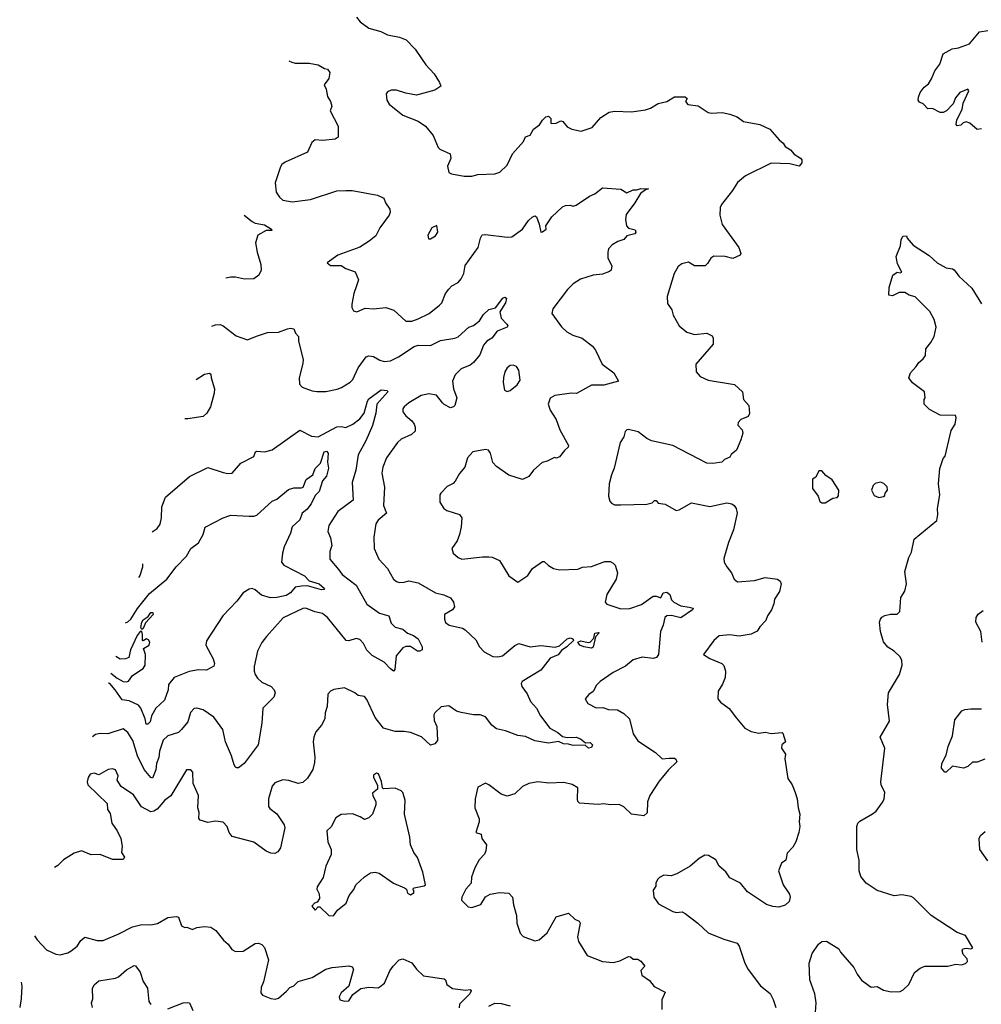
# Model space of a CAD drawing. Extents: x 2293139 to 2515392, y 824115 to 1006937.
# Tile 200 of 256: x 2318551 to 2324813, y 953726 to 960138. Entities that reach past the tile are written whole.
import ezdxf

# ---------------------------------------------------------------- set-up
doc = ezdxf.new("R2010")
doc.units = 0

msp = doc.modelspace()

# ---------------------------------------------------------------- linework, layer by layer
at = {"layer": '0CON10XD'}
for points in [[(2320744.1, 960154.1), (2320766.7, 960125), (2320825, 960083.8), (2320901.7, 960061.7), (2320945, 960038.8), (2321025, 960024.3), (2321067.6, 960007.6), (2321125, 959946), (2321166.4, 959886.4), (2321195, 959843.8), (2321250, 959785), (2321285, 959730), (2321292.5, 959705), (2321255, 959680), (2321135, 959646.2), (2321065, 959658.8), (2321005, 959678.8), (2320970.7, 959679.3), (2320945, 959667.5), (2320937.5, 959655), (2320942.5, 959615), (2320957, 959587), (2321046.4, 959516.4), (2321145, 959478), (2321194.3, 959444.3), (2321244, 959385), (2321276.2, 959305), (2321286.7, 959295), (2321353.3, 959265), (2321357.5, 959235), (2321337.5, 959185), (2321345, 959142.5), (2321363.6, 959133.6), (2321445, 959118.8), (2321495, 959118.8), (2321535, 959130), (2321645, 959134), (2321677.5, 959145), (2321725, 959190), (2321760.6, 959265), (2321832, 959345), (2321844.2, 959375.8), (2321875, 959386.7), (2321897.5, 959425), (2321936.7, 959453.3), (2321955.7, 959484.3)], [(2324815, 959427.5), (2324785, 959422.5), (2324737.5, 959465), (2324715, 959473.3), (2324695, 959467.5), (2324679.3, 959450.7), (2324655, 959447.5), (2324650, 959455), (2324653.8, 959485), (2324687.3, 959552.7), (2324694, 959595), (2324732.5, 959675), (2324725.8, 959685.8), (2324672, 959665), (2324645, 959630), (2324628.8, 959591.2), (2324585.6, 959544.4), (2324563.6, 959533.6), (2324545, 959533.8), (2324495, 959558.8), (2324465, 959557.5), (2324435, 959590), (2324410, 959600), (2324402.5, 959615), (2324403.6, 959633.6), (2324414, 959665), (2324440.3, 959699.7), (2324468.5, 959721.5), (2324487.6, 959752.4), (2324511.2, 959805), (2324541.7, 959848.3), (2324564.3, 959915.7), (2324622.5, 959947.5), (2324665, 959955.6), (2324735, 959981.1), (2324801.4, 960058.6), (2324855, 960068.8)], [(2320303.6, 959870.7), (2320322.2, 959862.2), (2320345, 959855.6), (2320435.7, 959855.7), (2320495, 959843.8), (2320535, 959820), (2320556.1, 959816.1), (2320570, 959795), (2320563.3, 959755), (2320532.5, 959715), (2320546.4, 959686.4), (2320555, 959637.5), (2320573.8, 959605), (2320582.5, 959575), (2320572.5, 959545), (2320623.8, 959445), (2320625, 959372.5), (2320605, 959360), (2320525, 959352.5), (2320474.4, 959355.6), (2320452.4, 959337.6), (2320424.1, 959275.9), (2320279.2, 959210.8), (2320257.5, 959195), (2320249.3, 959180.7), (2320214, 959075), (2320221.2, 959015), (2320242.1, 958982.1), (2320265, 958962), (2320325, 958952.5), (2320445, 958966.9), (2320615, 959024.3), (2320675, 959026.9), (2320715, 959025.6), (2320880, 958995), (2320922.5, 958975), (2320933.3, 958945), (2320960, 958905), (2320963.8, 958885), (2320955.8, 958864.2), (2320895, 958783.3), (2320869.1, 958730.9), (2320826.2, 958695), (2320765, 958655.8), (2320622.5, 958605), (2320552.5, 958555), (2320575, 958537.5), (2320645, 958537.5), (2320675, 958518.8), (2320735.8, 958495.8), (2320756.2, 958445), (2320744, 958405), (2320725.7, 958355), (2320712.9, 958285), (2320713.9, 958263.9), (2320725, 958242.5), (2320745, 958236.7), (2320801.2, 958258.8), (2320855, 958255.8), (2320935, 958263.3), (2320987.2, 958247.2), (2321065, 958174.3), (2321105, 958175.8), (2321145, 958189.2), (2321217.5, 958225), (2321285, 958278.1), (2321299.4, 958295), (2321324.4, 958355), (2321345, 958382.5), (2321365.5, 958404.5), (2321405, 958426.9), (2321425, 958450), (2321442.7, 958485), (2321451.9, 958538.1), (2321535.8, 958655), (2321550.8, 958715), (2321562.7, 958737.3), (2321585, 958740), (2321725, 958722.5), (2321755.7, 958724.3), (2321825.7, 958774.3), (2321865, 958830), (2321887.7, 958852.3), (2321905, 958860), (2321916.2, 958855), (2321934, 958806), (2321943.3, 958755), (2321955, 958756.2), (2321978.8, 958775), (2321977.5, 958795), (2322016.7, 958855), (2322085, 958918.8), (2322105, 958928.8), (2322135, 958930), (2322155, 958923.8), (2322175, 958930), (2322261.4, 958988.6), (2322295, 959004), (2322345, 959042.2), (2322465, 959033.8), (2322505, 959011.2), (2322545, 959030), (2322570, 959030), (2322595, 959038.1), (2322645, 959037.5), (2322625, 959030), (2322594.2, 959005.8), (2322557.5, 958945), (2322499.5, 958870.5), (2322496.1, 958836.1), (2322501.2, 958795), (2322515, 958780), (2322559.5, 958769.5), (2322563.8, 958755), (2322556.9, 958743.1), (2322505, 958730), (2322485, 958706.7), (2322445, 958694), (2322408.3, 958671.7), (2322386, 958645), (2322380, 958625), (2322381.2, 958585), (2322406.7, 958535), (2322403, 958507), (2322392.5, 958497.5), (2322345, 958482), (2322285, 958474.2), (2322202.6, 958447.4), (2322155, 958417.1), (2322118, 958382), (2322023.3, 958255), (2322016.2, 958225), (2322078.7, 958138.7), (2322114.4, 958104.4), (2322153.6, 958083.6), (2322214.5, 958064.5), (2322281.2, 958011.2), (2322300, 957985), (2322344, 957895), (2322419.5, 957839.5), (2322450, 957785), (2322355, 957757.5), (2322275, 957758.6), (2322177, 957703), (2322145, 957705.8), (2322035, 957690.8), (2322005, 957673.3), (2321992.9, 957635), (2322005.8, 957595), (2322044.2, 957535), (2322067.3, 957467.3), (2322123.8, 957365), (2322122.5, 957355), (2322097.7, 957332.3), (2322065, 957292.5), (2322046.4, 957283.6), (2322033.6, 957286.4), (2321986.4, 957263.6), (2321952.5, 957255), (2321896.7, 957205), (2321865.6, 957164.4), (2321825, 957143.8), (2321735, 957171.4), (2321655, 957228), (2321632.5, 957255), (2321616, 957315), (2321603.3, 957335), (2321585, 957338.6), (2321502.5, 957325), (2321466.2, 957285), (2321448.8, 957225), (2321415, 957183.3), (2321387.3, 957132.7), (2321372.5, 957117.5), (2321335, 957097.5), (2321292.5, 957055), (2321287, 957043), (2321287, 956997), (2321312.5, 956955), (2321332.3, 956942.3), (2321415, 956916.2), (2321428.8, 956895), (2321426.2, 956835), (2321413.8, 956785), (2321400, 956745), (2321363.8, 956695), (2321373.3, 956665), (2321406.7, 956635), (2321430, 956625), (2321565, 956641.1), (2321605, 956640.6), (2321627.1, 956637.1), (2321675.4, 956615.4), (2321735, 956516.2), (2321795, 956476.2), (2321860.3, 956519.7), (2321890, 956565), (2321955, 956608.8), (2321965, 956608.8), (2321993.2, 956583.2), (2322026.7, 956565), (2322065, 956555.8), (2322185, 956560), (2322215, 956572), (2322275, 956578), (2322360.8, 956609.2), (2322395, 956608.9), (2322415, 956600), (2322429.2, 956585), (2322444.2, 956535), (2322434.4, 956495), (2322374.3, 956395), (2322364.2, 956345), (2322375, 956331.4), (2322465, 956301.8), (2322525, 956303.9), (2322599.8, 956330.2), (2322675, 956383.3), (2322694.4, 956384.4), (2322725, 956373.3), (2322741.2, 956405), (2322765, 956410), (2322785.3, 956395.3), (2322795, 956360), (2322810, 956345), (2322855, 956321.8), (2322911.4, 956311.4), (2322936.6, 956306.6), (2322933.1, 956295), (2322855, 956242.2), (2322795, 956259.2), (2322764.7, 956255.3), (2322750.8, 956245), (2322742, 956195), (2322723.8, 956155), (2322710, 956005), (2322697.5, 955985), (2322675, 955979.2), (2322605, 955987.1), (2322545, 955969.2), (2322495, 955929.2), (2322415, 955887.5), (2322331.2, 955828.8), (2322306.7, 955805), (2322285, 955762.5), (2322257, 955743), (2322232.5, 955715), (2322250, 955685), (2322305, 955657.5), (2322348.3, 955658.3), (2322385.7, 955645.7), (2322443, 955643), (2322485, 955620.6), (2322520.8, 955585), (2322545, 955487.5), (2322575, 955442.5), (2322692, 955365), (2322734.6, 955324.6), (2322779.2, 955329.2), (2322815, 955330), (2322823.6, 955323.6), (2322830, 955305), (2322775, 955252.5), (2322715, 955178.9), (2322654.5, 955085.5), (2322638.1, 955045), (2322636.7, 954973.3), (2322615, 954954), (2322534.6, 954964.6), (2322485, 955011.4), (2322455, 955027.5), (2322395, 955026), (2322355, 955031.9), (2322316.8, 955026.8), (2322196.1, 955036.1), (2322186, 955046), (2322183.1, 955063.1), (2322186, 955135), (2322148.7, 955158.7), (2322095, 955170), (2321995.9, 955165.9), (2321925, 955176), (2321865.9, 955164.1), (2321825, 955143.8), (2321775, 955096), (2321725, 955080.8), (2321685, 955094.3), (2321605, 955156.2), (2321583.9, 955166.1), (2321535, 955140), (2321515.8, 955065), (2321514.2, 955005), (2321542, 954935), (2321542, 954915), (2321520, 954845), (2321556.2, 954835), (2321560, 954805), (2321590, 954765), (2321586.7, 954725), (2321577.5, 954705), (2321542.7, 954667.3), (2321514, 954615), (2321492.5, 954555), (2321490, 954515), (2321456.2, 954475), (2321430, 954425), (2321427.5, 954405), (2321471.2, 954361.2), (2321495, 954356.7), (2321554.1, 954375.9), (2321585, 954426.7), (2321615, 954443.3), (2321675, 954453.3), (2321735, 954450), (2321760, 954425), (2321766.7, 954375), (2321785.8, 954305), (2321788, 954255), (2321810.3, 954190.3), (2321828.8, 954168.8), (2321905, 954140), (2321933.6, 954146.4), (2321985, 954192.5), (2322045, 954296.7), (2322125, 954320), (2322165, 954280), (2322195, 954266.7), (2322201.2, 954255), (2322183.8, 954165), (2322188.8, 954135), (2322245, 954043.8), (2322345, 954004.4), (2322415, 953998.6), (2322459.7, 954010.3), (2322515, 954037.5), (2322527.5, 954035), (2322545, 954020), (2322575, 954020), (2322595, 954006.7), (2322622.5, 953975), (2322594.5, 953945.5), (2322601.9, 953915), (2322651.2, 953881.2), (2322682.4, 953842.4), (2322753.3, 953805), (2322732.5, 953755), (2322731.7, 953691.7)], [(2321955.7, 959484.3), (2321977.5, 959505), (2321995, 959510), (2322010, 959495), (2322010, 959465), (2322015, 959461.2), (2322045, 959463.8), (2322075, 959480), (2322087.5, 959475), (2322115, 959441.2), (2322145.9, 959425.9), (2322207.7, 959412.3), (2322278.8, 959435), (2322335, 959500.8), (2322390, 959535), (2322425, 959541.5), (2322535, 959538.9), (2322625, 959551.4), (2322657.9, 959562.1), (2322707.9, 959592.1), (2322765, 959604.4), (2322815, 959636.7), (2322885, 959635.6), (2322896.7, 959625), (2322886.7, 959605), (2322902.5, 959585), (2322968, 959578), (2323035, 959533.8), (2323055, 959528.8), (2323125, 959533.8), (2323175, 959523.8), (2323222.5, 959505), (2323265, 959474.2), (2323370, 959455), (2323436.1, 959426.1), (2323496.1, 959356.1), (2323523.3, 959335), (2323535, 959312.5), (2323570.3, 959290.3), (2323593.4, 959263.4), (2323635, 959236.7), (2323643.3, 959225), (2323643.8, 959205), (2323625.6, 959184.4), (2323565, 959200), (2323445, 959203.8), (2323277.9, 959122.1), (2323225, 959078.8), (2323192, 959025), (2323120, 958935), (2323112, 958915), (2323110, 958865), (2323126.2, 958805), (2323233.3, 958655), (2323246.1, 958616.1), (2323243.3, 958605), (2323195, 958582.5), (2323145, 958596), (2323071.7, 958598.3), (2323052, 958585), (2323030.5, 958549.5), (2323013.8, 958536.2), (2322945, 958536), (2322905, 958559.2), (2322861.5, 958548.5), (2322839.1, 958530.9), (2322813.3, 958485), (2322766.2, 958335), (2322769.5, 958289.5), (2322798.1, 958248.1), (2322805.8, 958215), (2322846.2, 958145), (2322895, 958104.2), (2322945, 958087.5), (2323026.1, 958096.1), (2323060, 958080), (2323066.7, 958065), (2323067.5, 958025), (2322953.8, 957895), (2322956.2, 957845), (2322981.2, 957815), (2323035, 957791.4), (2323205, 957762.5), (2323256.7, 957715), (2323263.3, 957665), (2323298.8, 957625), (2323303, 957573), (2323295, 957553.3), (2323245.8, 957534.2), (2323228.8, 957515), (2323228.3, 957498.3), (2323255, 957467.5), (2323258.8, 957445), (2323247.7, 957402.3), (2323217.5, 957335), (2323183.6, 957306.4), (2323175, 957290), (2323140, 957275), (2323122.5, 957257.5), (2323065, 957247.5), (2323025, 957250), (2322805, 957364.4), (2322665, 957395.8), (2322635, 957411.2), (2322577.5, 957455), (2322515, 957469.2), (2322505, 957468), (2322493.4, 957456.6), (2322485, 957422.5), (2322460, 957385), (2322422.3, 957217.7), (2322403.8, 957175), (2322388.8, 957115), (2322384, 957035), (2322393, 957003), (2322405, 956988.8), (2322425, 956978.8), (2322465, 956978.8), (2322635, 956984.2), (2322669.2, 956990.8), (2322685, 957006.7), (2322695, 957006.2), (2322709.3, 956989.3), (2322755, 956982.5), (2322825, 956942.5), (2322845, 956946.7), (2322925, 956992.5), (2323045, 956968.6), (2323155, 956992.5), (2323187.5, 956985), (2323203.9, 956973.9), (2323216.7, 956955), (2323223.8, 956925), (2323200, 956815), (2323165.9, 956734.1), (2323135, 956630), (2323139.2, 956605), (2323155.6, 956575.6), (2323186, 956535), (2323204.2, 956494.2), (2323225, 956478), (2323335, 956485.7), (2323405, 956506), (2323485, 956495.8), (2323502.4, 956482.4), (2323510.5, 956465), (2323499.4, 956415), (2323465.5, 956365), (2323462.5, 956335), (2323447.5, 956295), (2323421.4, 956255), (2323410, 956225), (2323371.2, 956185), (2323353.9, 956156.1), (2323315, 956136), (2323235, 956124.3), (2323175, 956133.1), (2323105, 956126), (2323071.2, 956095), (2323003.3, 956005), (2323045, 955977.5), (2323122.5, 955945), (2323135, 955932.5), (2323147.5, 955895), (2323144.3, 955855), (2323128, 955812), (2323098.8, 955765), (2323096.7, 955715), (2323115, 955693.3), (2323171.7, 955651.7), (2323219.5, 955589.5), (2323273.3, 955525), (2323315, 955502), (2323365, 955492), (2323405, 955499.4), (2323445, 955490.8), (2323515, 955496.2), (2323521.2, 955491.2), (2323536.7, 955435), (2323513.3, 955415), (2323511.2, 955395), (2323536.7, 955355), (2323532.5, 955325), (2323553.9, 955196.1), (2323581.2, 955155), (2323600.8, 955105), (2323614.2, 955065), (2323619.2, 955005), (2323632, 954965), (2323626.2, 954915), (2323630, 954885), (2323623.8, 954845), (2323604, 954785), (2323585, 954750), (2323549.3, 954710.7), (2323540, 954665), (2323512.5, 954645), (2323492.5, 954595), (2323522, 954505), (2323563.9, 954443.9), (2323568.8, 954425), (2323561.2, 954395), (2323535, 954372.5), (2323495, 954359.2), (2323455, 954362.5), (2323415, 954375.8), (2323289.7, 954459.7), (2323245.7, 954515.7), (2323175, 954548.8), (2323148.3, 954588.3), (2323106, 954625), (2323085, 954666.2), (2323035.6, 954695.6), (2323012.3, 954697.7), (2322975, 954676.2), (2322916.7, 954625), (2322830, 954575), (2322793, 954563), (2322745, 954567.5), (2322717, 954553), (2322705, 954540), (2322693.3, 954515), (2322692.5, 954495), (2322675, 954470), (2322680, 954425), (2322711.2, 954381.2), (2322805, 954330), (2322825, 954323.3), (2322865, 954327.5), (2322885, 954316.7), (2322967.5, 954255), (2323035, 954191.2), (2323135, 954150.6), (2323223.3, 954125), (2323236.2, 954105), (2323273.3, 953995), (2323295, 953952.5), (2323375, 953846.7), (2323437.4, 953797.4), (2323458.1, 953758.1), (2323474, 953705)], [(2320011.7, 958865.9), (2320065, 958824.4), (2320085, 958813.8), (2320145, 958801.4), (2320191.2, 958775), (2320193.3, 958765), (2320155, 958764.6), (2320101.2, 958735), (2320086, 958685), (2320096, 958625), (2320121.2, 958545), (2320123, 958507), (2320107.5, 958475), (2320075, 958450), (2320015, 958448), (2319955, 958462), (2319925, 958462), (2319892.1, 958454.3)], [(2321225, 958710), (2321259.3, 958730.7), (2321272.5, 958755), (2321267, 958797), (2321235, 958782.5), (2321207.5, 958735), (2321211.7, 958711.7), (2321225, 958710)], [(2323733.8, 953675), (2323737.5, 953735), (2323728.6, 953795), (2323695.6, 953885), (2323691.9, 953995), (2323712.1, 954057.9), (2323752.1, 954117.9), (2323775, 954136), (2323805, 954138), (2323885, 954086.7), (2323896, 954065), (2323982, 953965), (2324005, 953923.3), (2324033, 953883), (2324095, 953838.8), (2324135, 953842), (2324175, 953818.8), (2324225, 953807.1), (2324285, 953809.2), (2324305, 953820), (2324340, 953855), (2324377, 953933), (2324415, 953961.2), (2324445, 953973.8), (2324595, 953974.2), (2324647, 953987), (2324683.9, 953983.9), (2324708.8, 953991.2), (2324722.5, 954005), (2324721.7, 954021.7), (2324695, 954050), (2324687.5, 954075), (2324693, 954087), (2324715, 954092.5), (2324745, 954087.5), (2324756.7, 954093.3), (2324710, 954175), (2324655, 954193.8), (2324485.3, 954305.3), (2324370.5, 954420.5), (2324355, 954428.8), (2324295, 954440), (2324245, 954432.5), (2324135, 954466.7), (2324062.5, 954515), (2324029.3, 954559.3), (2324018, 954595), (2324018, 954665), (2324002, 954735), (2324002.5, 954885), (2324008.8, 954905), (2324021.2, 954918.8), (2324105, 954965.8), (2324127.5, 954985), (2324172, 955045), (2324180, 955065), (2324183.8, 955105), (2324161.2, 955155), (2324158.8, 955175), (2324183.8, 955395), (2324153.8, 955465), (2324215, 955570), (2324202.4, 955677.6), (2324207.8, 955755), (2324279.2, 955875), (2324298, 955935), (2324296, 955965), (2324285, 955988.8), (2324245.6, 956025.6), (2324205, 956052), (2324176.8, 956086.8), (2324155.7, 956155), (2324150.8, 956215), (2324156, 956235), (2324165, 956248), (2324185, 956259.2), (2324222.3, 956267.7), (2324265, 956267.5), (2324281.2, 956285), (2324288.8, 956375), (2324315, 956416.7), (2324325.7, 956465), (2324314.3, 956545), (2324341.5, 956635), (2324358.9, 956671.1), (2324375.7, 956754.3), (2324522.3, 956877.7), (2324529.2, 956915), (2324526.5, 956955), (2324543.2, 957043.2), (2324533.1, 957115), (2324541.9, 957215), (2324565, 957280), (2324576.7, 957295), (2324616.1, 957463.9), (2324642.5, 957505), (2324650, 957545), (2324645, 957560), (2324545, 957562.5), (2324475, 957600), (2324440, 957635), (2324440, 957665), (2324447.5, 957675), (2324442.5, 957715), (2324365, 957773.8), (2324340, 957805), (2324351.7, 957838.3), (2324389.4, 957880.6), (2324405, 957906.7), (2324435, 957930), (2324449.5, 957950.5), (2324451.2, 957995), (2324484.3, 958035), (2324505.6, 958075), (2324518.9, 958135), (2324506.9, 958185), (2324476.9, 958236.9), (2324382.6, 958332.6), (2324342.5, 958345), (2324315, 958362.5), (2324278.3, 958361.7), (2324235, 958340), (2324210, 958345), (2324213.3, 958395), (2324237.5, 958475), (2324265, 958493.3), (2324285, 958490), (2324296, 958495), (2324267.7, 958547.7), (2324258.8, 958595), (2324287.5, 958665), (2324290, 958705), (2324300.7, 958729.3), (2324325, 958730), (2324330, 958715), (2324368.8, 958668.8), (2324473.6, 958603.6), (2324525, 958553.8), (2324585, 958521.2), (2324625, 958516), (2324635, 958508.8), (2324667.4, 958467.4), (2324750.3, 958390.3), (2324815, 958288.8)], [(2319801.3, 958141.6), (2319825, 958150), (2319855, 958154), (2319875.5, 958145.5), (2319959.4, 958079.4), (2320035, 958052.5), (2320091.7, 958078.3), (2320165, 958100.6), (2320235, 958103.1), (2320295, 958125.7), (2320315, 958130), (2320335.8, 958125.8), (2320346.2, 958096.2), (2320365.8, 958075), (2320367.1, 958045), (2320396, 957925), (2320395, 957900), (2320371.2, 957805), (2320373.6, 957763.6), (2320390, 957745), (2320455, 957722), (2320485, 957717.5), (2320545, 957717.5), (2320617, 957733), (2320647, 957743), (2320702.2, 957777.8), (2320720.8, 957795), (2320755, 957870.8), (2320807.4, 957942.6), (2320825, 957948.1), (2320855, 957945.6), (2320895, 957921.9), (2320925, 957912.2), (2320965, 957916.7), (2321017.3, 957942.7), (2321119.6, 958010.4), (2321145, 958019.1), (2321225, 958016.2), (2321290, 958050), (2321385, 958064.7), (2321405, 958073.1), (2321475.2, 958134.8), (2321505, 958147.5), (2321545, 958177.5), (2321571.9, 958218.1), (2321605, 958250), (2321648.6, 958261.4), (2321696, 958325), (2321710.8, 958330.8), (2321720.8, 958325), (2321714.4, 958295), (2321676.7, 958235), (2321685.8, 958195), (2321723.1, 958155), (2321728.6, 958145), (2321725, 958136.7), (2321660.3, 958109.7), (2321624.4, 958065), (2321592.9, 958045), (2321571.5, 958018.5), (2321547.8, 957955), (2321506, 957905), (2321485, 957888.6), (2321425, 957864.3), (2321385.8, 957825), (2321370, 957785), (2321375.7, 957735), (2321396.7, 957675), (2321384.2, 957625.8), (2321375, 957616.7), (2321355, 957611.2), (2321315, 957632), (2321305, 957643.8), (2321265, 957692), (2321215, 957702.5), (2321165, 957690), (2321085, 957643.1), (2321055, 957617.1), (2321046.4, 957603.6), (2321046.5, 957585), (2321065, 957558.1), (2321105, 957525.6), (2321120, 957505), (2321126.4, 957485), (2321125, 957457.5), (2321103.1, 957436.9), (2321035, 957405.7), (2321010, 957385), (2320938.5, 957285), (2320914.5, 957225), (2320907.8, 957185), (2320925.8, 957094.2), (2320920.8, 956975), (2320939.2, 956925), (2320885, 956878.6), (2320870.6, 956855), (2320857.3, 956767.3), (2320858.1, 956695), (2320888.9, 956625), (2320946.4, 956565), (2320985, 956495.8), (2321005, 956479.2), (2321023.2, 956473.2), (2321054.6, 956475.4), (2321085, 956483.6), (2321145, 956471.5), (2321258.8, 956405), (2321313.2, 956393.2), (2321355, 956373.8), (2321376, 956345), (2321381.2, 956315), (2321368.8, 956295), (2321316.7, 956265), (2321316, 956235), (2321322.7, 956212.7), (2321347.5, 956195), (2321435, 956175.7), (2321451.2, 956165), (2321520.3, 956100.3), (2321544.2, 956055), (2321575, 956021.4), (2321631.1, 955991.1), (2321665, 955989.1), (2321695, 955995.5), (2321775, 956062), (2321800, 956075), (2321875, 956054), (2321945, 956061.8), (2322037.9, 956052.1), (2322065, 956061.5), (2322115, 956105.9), (2322135, 956112.9), (2322149.3, 956109.3), (2322155.8, 956105), (2322156, 956095), (2322114.3, 956055), (2322078.9, 956031.1), (2322057.5, 956002.5), (2322005, 955980.6), (2321945, 955902.2), (2321822, 955828), (2321816, 955815), (2321820.8, 955795), (2321855, 955747.5), (2321877.6, 955697.6), (2321915.5, 955655), (2321942.9, 955605), (2322002.9, 955525), (2322055.9, 955495.9), (2322085, 955470), (2322115, 955464), (2322175.3, 955465.3), (2322202, 955455), (2322235, 955430), (2322265, 955431.9), (2322281.4, 955415), (2322275, 955398.6), (2322254, 955394), (2322233.9, 955413.9), (2322155, 955412.1), (2322125, 955421.1), (2322091.7, 955421.7), (2322058.3, 955438.3), (2321995, 955427.7), (2321905, 955441.1), (2321845, 955470.9), (2321795, 955477.1), (2321715, 955506.2), (2321655, 955520), (2321625, 955544), (2321585, 955598), (2321550.3, 955610.3), (2321505, 955611.4), (2321425, 955625.7), (2321395, 955636), (2321345, 955670), (2321295, 955663.3), (2321253.8, 955625), (2321248.3, 955611.7), (2321250, 955575), (2321266.9, 955535), (2321271.4, 955445), (2321255, 955422.5), (2321225, 955413.3), (2321167.1, 955467.1), (2321095, 955496.9), (2321055, 955503.1), (2320995, 955501.8), (2320920.8, 955525), (2320864.5, 955595), (2320810.3, 955710.3), (2320795, 955730), (2320755, 955736.7), (2320732.5, 955755), (2320665, 955787.5), (2320596, 955776), (2320573.8, 955765), (2320558, 955745), (2320553.6, 955666.4), (2320540.8, 955625), (2320537.5, 955585), (2320516.9, 955543.1), (2320478.8, 955501.2), (2320465.8, 955465), (2320461.4, 955435), (2320473.1, 955335), (2320469.7, 955300.3), (2320460.6, 955255), (2320425, 955198.8), (2320395, 955170), (2320365, 955164.2), (2320304.3, 955184.3), (2320265, 955188.6), (2320211.7, 955168.3), (2320195, 955147.5), (2320170, 955065), (2320170.8, 955015), (2320180.3, 955000.3), (2320225, 954966), (2320272.9, 954895), (2320277.5, 954875), (2320248.8, 954745), (2320231.2, 954718.8), (2320211.2, 954708.8), (2320185, 954710.6), (2320155, 954722.5), (2320075, 954781.5), (2319935, 954819.1), (2319914, 954844), (2319901.9, 954885), (2319875, 954911.4), (2319825, 954918.9), (2319775, 954910.6), (2319726.2, 954925), (2319717.3, 954937.3), (2319719.4, 954975), (2319710.9, 955005), (2319714.5, 955085), (2319679.4, 955165), (2319677.5, 955237.5), (2319665, 955253.8), (2319636.2, 955253.8), (2319535, 955082.9), (2319495.8, 955055), (2319445, 954996.9), (2319425, 954984.4), (2319405, 954980.6), (2319343, 955013), (2319290.9, 955090.9), (2319211.2, 955145), (2319184.3, 955185), (2319192, 955215), (2319174.1, 955254.1), (2319155, 955260), (2319127.5, 955255), (2319065, 955221.2), (2319035, 955231.2), (2319010, 955225), (2318995.9, 955204.1), (2318990, 955175), (2318993.8, 955155), (2319121.2, 955035), (2319122, 954995), (2319139.2, 954969.2), (2319151.2, 954905), (2319186, 954855), (2319208.8, 954805), (2319217.5, 954755), (2319212.5, 954715), (2319232.5, 954685), (2319225, 954670), (2319155, 954670), (2319075, 954701.2), (2319015, 954698.6), (2318954, 954726), (2318905, 954710), (2318835, 954667.5), (2318799.4, 954630.6), (2318777.5, 954617.9)], [(2321725, 957716.2), (2321745, 957723.8), (2321789.7, 957760.3), (2321809.5, 957790.5), (2321801.2, 957855), (2321785, 957880), (2321765, 957888), (2321745, 957886), (2321725, 957871.2), (2321710, 957845), (2321701.2, 957808.8), (2321699.2, 957775), (2321706.7, 957725), (2321725, 957716.2)], [(2319700.7, 957795.4), (2319755, 957828.8), (2319786.1, 957836.1), (2319795, 957830), (2319796.7, 957805), (2319820, 957735), (2319817.5, 957705), (2319793.6, 957616.4), (2319770, 957575), (2319745, 957553.8), (2319645, 957538.6), (2319625.9, 957538)], [(2319412.3, 956802.7), (2319446.2, 956825), (2319465, 956853.3), (2319473.9, 956893.9), (2319476.2, 956965), (2319500.9, 957029.1), (2319655.8, 957164.2), (2319775, 957222.5), (2319875, 957190), (2319906.4, 957183.6), (2319933.9, 957186.1), (2319990.7, 957249.3), (2320075.6, 957294.4), (2320086.7, 957325), (2320095, 957329.2), (2320146.6, 957323.4), (2320195, 957337.1), (2320375, 957465.7), (2320450, 957425), (2320495, 957422.5), (2320615, 957487.5), (2320645, 957489.4), (2320675, 957483.1), (2320720.8, 957505), (2320765, 957539.1), (2320794.6, 957575), (2320815, 957654), (2320825, 957669.5), (2320905, 957727.5), (2320943.6, 957723.6), (2320948.8, 957715), (2320876, 957635), (2320870.5, 957575), (2320847.1, 957495), (2320804.2, 957395), (2320754.7, 957305.3), (2320739.4, 957205), (2320715.5, 957125), (2320721.4, 957008.6), (2320621.4, 956935), (2320564.4, 956845), (2320557.1, 956805), (2320574.5, 956764.5), (2320583.1, 956715), (2320570, 956675), (2320569.5, 956625), (2320628.5, 956555), (2320650, 956525), (2320741.5, 956455), (2320812, 956332), (2320893.8, 956273.8), (2320955.5, 956255.5), (2320969.3, 956209.3), (2320995, 956181.2), (2321045, 956169.2), (2321075, 956144.2), (2321115, 956128.9), (2321145.2, 956105.2), (2321170.8, 956055), (2321172.5, 956035), (2321156, 956025), (2321142, 956025), (2321095, 956056.9), (2321065, 956055.5), (2321045, 956047.1), (2321002.5, 955995), (2320994, 955906), (2320985, 955896.2), (2320965, 955910), (2320925, 955954.4), (2320845, 955998.4), (2320811.4, 956031.4), (2320788.6, 956075), (2320765, 956101.9), (2320741.3, 956108.7), (2320695, 956093.6), (2320676.4, 956096.4), (2320554.8, 956244.8), (2320522.1, 956272.1), (2320472.4, 956282.4), (2320415, 956306.9), (2320395, 956303.1), (2320266.9, 956243.1), (2320157.6, 956122.4), (2320127.2, 956082.8), (2320099.5, 956025), (2320076.9, 955925), (2320078.1, 955895), (2320083.7, 955873.7), (2320100.2, 955850.2), (2320128, 955825), (2320189.2, 955795), (2320207.1, 955775), (2320214.3, 955754.3), (2320204.6, 955725.4), (2320134.4, 955655), (2320126.4, 955556.4), (2320104.6, 955415.4), (2320012.5, 955295), (2319975, 955266.7), (2319965, 955266.2), (2319955, 955270), (2319946.2, 955285), (2319930, 955345), (2319890.8, 955435), (2319884.4, 955465), (2319872.5, 955515), (2319815.3, 955595.3), (2319745, 955644.2), (2319705, 955654.2), (2319687.3, 955652.7), (2319663.7, 955626.3), (2319645.8, 955565), (2319604.3, 955515), (2319583.8, 955496.2), (2319515, 955475.4), (2319485, 955446.9), (2319460, 955375), (2319456.7, 955333.3), (2319441.5, 955295), (2319436.9, 955253.1), (2319415, 955198.5), (2319405, 955202.7), (2319360.5, 955255), (2319317.9, 955345), (2319287.3, 955445), (2319255, 955496.9), (2319225, 955521.1), (2319125, 955487.8), (2319075, 955490.6), (2319045, 955484), (2319024.6, 955468.5)], [(2319240.5, 956211.3), (2319255, 956216.9), (2319275.1, 956234.8), (2319317.2, 956302.8), (2319395, 956401.3), (2319509.4, 956495), (2319568.6, 956575), (2319637.1, 956645), (2319665.8, 956695), (2319715, 956730.8), (2319744.4, 956785), (2319757.6, 956832.4), (2319875, 956893.3), (2319925, 956912.2), (2320045.6, 956904.4), (2320075, 956904.4), (2320095, 956911.5), (2320195, 957002), (2320225, 957016.2), (2320301.2, 957078.8), (2320335, 957090), (2320385, 957088.8), (2320395.9, 957094.1), (2320416.3, 957143.7), (2320459.2, 957175), (2320475.5, 957215), (2320509, 957251), (2320533.1, 957325), (2320548.3, 957328.3), (2320558.6, 957315), (2320555.8, 957255.8), (2320561.7, 957218.3), (2320548, 957165), (2320522.5, 957135), (2320500, 957065), (2320475, 957039.2), (2320449.4, 956985), (2320421.2, 956948.8), (2320390.4, 956925), (2320375, 956880.8), (2320324, 956835), (2320314, 956795), (2320271.9, 956705), (2320261.4, 956665), (2320256.2, 956605), (2320270, 956585), (2320406.2, 956516.2), (2320435, 956482.9), (2320500.8, 956465), (2320536.2, 956435), (2320531.7, 956428.3), (2320515, 956425.8), (2320425, 956452.1), (2320385, 956450), (2320345, 956443.1), (2320313.5, 956405), (2320285, 956387.8), (2320225.6, 956374.4), (2320183.7, 956373.7), (2320125, 956390), (2320085, 956424.4), (2320065, 956433.1), (2320045, 956430), (2320005, 956405.5), (2319965, 956351.9), (2319872.5, 956255), (2319766.8, 956093.2), (2319762.9, 956065), (2319809.4, 955975), (2319818.6, 955945), (2319815, 955927.5), (2319767.5, 955902.5), (2319715, 955903.3), (2319655, 955893.8), (2319555.8, 955854.2), (2319520.2, 955809.8), (2319517.9, 955775), (2319493, 955707), (2319437.3, 955655), (2319409.2, 955605), (2319400, 955565), (2319385, 955550.8), (2319375, 955550), (2319368.5, 955585), (2319339.6, 955655), (2319325, 955673.5), (2319263.4, 955703.4), (2319218.8, 955708.8), (2319172.7, 955775), (2319136.5, 955815), (2319126, 955817.3)], [(2323795, 956992.5), (2323845, 957022.5), (2323875, 957027.5), (2323883, 957037), (2323885.7, 957075), (2323841.7, 957141.7), (2323800.7, 957170.7), (2323775, 957200), (2323755, 957200), (2323735, 957160), (2323713, 957147), (2323712.5, 957085), (2323750, 957035), (2323760.7, 957000.7), (2323775, 956992.5), (2323795, 956992.5)], [(2324145, 957027.5), (2324175, 957032.5), (2324185, 957040), (2324187.5, 957055), (2324202.5, 957075), (2324200, 957095), (2324178.3, 957118.3), (2324156.4, 957126.4), (2324121.7, 957118.3), (2324107.5, 957105), (2324097.5, 957075), (2324115, 957040), (2324145, 957027.5)], [(2319326, 956505.9), (2319332.2, 956515), (2319353.3, 956575), (2319351.6, 956593.9)], [(2319345, 956166.7), (2319340.3, 956180.3), (2319345.5, 956215), (2319355, 956229.5), (2319388.1, 956251.9), (2319405, 956276.7), (2319417, 956277), (2319420.8, 956265), (2319369.5, 956210.5), (2319355, 956174), (2319345, 956166.7)], [(2324818.8, 956085), (2324809.2, 956155), (2324776.7, 956215), (2324780, 956245), (2324792.3, 956267.7), (2324825, 956290)], [(2319144.8, 955882.2), (2319185, 955849.1), (2319225, 955828.6), (2319245, 955825.4), (2319258.9, 955831.1), (2319285, 955868), (2319355, 955914), (2319367.5, 955935), (2319370, 956005), (2319356.7, 956043.3), (2319394, 956065), (2319397.8, 956085), (2319389.5, 956099.5), (2319376.4, 956106.4), (2319355, 956092.5), (2319350, 956095), (2319350, 956135), (2319345, 956153.3), (2319335, 956154.3), (2319315, 956127.8), (2319272.7, 956035), (2319261.2, 955985), (2319240, 955975), (2319205, 955973.3), (2319176.3, 955990.5)], [(2322275, 956046.4), (2322223.8, 956055), (2322199.2, 956065), (2322186, 956085), (2322205, 956092.2), (2322252.1, 956082.1), (2322265, 956085.5), (2322288.6, 956111.4), (2322295, 956143.3), (2322317.8, 956147.8), (2322323.3, 956145), (2322300, 956120), (2322285, 956052.5), (2322275, 956046.4)], [(2324835, 955323.1), (2324786.4, 955303.6), (2324755, 955303.3), (2324724.1, 955275.9), (2324695.8, 955264.2), (2324625, 955276), (2324585, 955237.5), (2324575, 955237.5), (2324553.8, 955265), (2324555.7, 955295), (2324585, 955348), (2324596.4, 955405), (2324625.8, 955475), (2324641.2, 955578.8), (2324685, 955637.5), (2324705, 955646.7), (2324745, 955651.2), (2324815, 955650)], [(2320595, 954302.5), (2320620.3, 954339.7), (2320676.1, 954383.9), (2320696, 954435), (2320725.8, 954474.2), (2320738.8, 954505), (2320795, 954556.7), (2320835, 954582.5), (2320865, 954587.5), (2320890.7, 954580.7), (2320985, 954516.2), (2321057.5, 954485), (2321070, 954475), (2321075, 954450), (2321095, 954440), (2321117, 954453), (2321117, 954467), (2321110, 954475), (2321120, 954485), (2321185, 954497.5), (2321192.5, 954505), (2321175, 954587.5), (2321142, 954682), (2321118.1, 954715), (2321095.7, 954765), (2321091.8, 954815), (2321055.5, 954964.5), (2321061.4, 955055), (2321045.7, 955105), (2321035, 955116), (2320995, 955133.3), (2320919.3, 955129.3), (2320912.5, 955135), (2320907, 955177), (2320887, 955227), (2320875, 955232.5), (2320855, 955217.5), (2320853.8, 955205), (2320881.7, 955151.7), (2320881.7, 955128.3), (2320848.8, 955101.2), (2320849.2, 955085), (2320869.2, 955045), (2320869.2, 955025), (2320847.5, 954965), (2320825, 954941.2), (2320795, 954930), (2320767.5, 954947.5), (2320716.8, 954966.8), (2320645, 954963.1), (2320608.9, 954941.1), (2320578.8, 954881.2), (2320551.2, 954855), (2320558, 954785), (2320580, 954735), (2320578.3, 954701.7), (2320544.2, 954625.8), (2320527.3, 954552.7), (2320487.7, 954492.3), (2320486.2, 954475), (2320501.2, 954445), (2320502.5, 954415), (2320488.3, 954391.7), (2320470, 954385), (2320452.5, 954365), (2320475, 954340), (2320495, 954360), (2320505, 954360), (2320563.9, 954303.9), (2320595, 954302.5)], [(2324855, 954660), (2324802.5, 954735), (2324798, 954805), (2324808, 954825), (2324837.6, 954852.4)], [(2318647.8, 954171.3), (2318665, 954145.7), (2318725, 954080.8), (2318785, 954052), (2318815, 954048.8), (2318865, 954062), (2318885, 954074.2), (2318925, 954105.8), (2318948.3, 954141.7), (2318975, 954164.2), (2319055, 954141.9), (2319095, 954142.5), (2319195.4, 954184.6), (2319285, 954230.6), (2319345, 954245.7), (2319405, 954243.3), (2319447.9, 954252.1), (2319515, 954291.4), (2319568.7, 954298.7), (2319584, 954294), (2319605, 954237.5), (2319625, 954226.7), (2319638.3, 954228.3), (2319675, 954214.2), (2319705, 954226), (2319755, 954233.3), (2319795, 954228.8), (2319827.5, 954207.5), (2319878, 954145), (2319907.9, 954117.9), (2319932.4, 954082.4), (2319955, 954069.2), (2320005, 954071.4), (2320085, 954122.5), (2320105, 954124), (2320126.6, 954116.6), (2320145.4, 954095.4), (2320171.1, 954015), (2320137.5, 953872.5), (2320122.5, 953835), (2320121.2, 953801.2), (2320132.5, 953785), (2320185, 953764.2), (2320215, 953760), (2320235, 953767.1), (2320288.9, 953811.1), (2320308.8, 953835), (2320335, 953847.5), (2320365, 953874.3), (2320455, 953901.5), (2320545, 953955.4), (2320585.5, 953965.5), (2320695, 953977.5), (2320715, 953970), (2320724, 953955), (2320693.3, 953845), (2320645, 953801.2), (2320630, 953775), (2320636.1, 953756.1), (2320665, 953746), (2320695, 953748.8), (2320720.5, 953789.5), (2320771.3, 953828.7), (2320825, 953837.1), (2320885, 953834), (2320898.8, 953841.2), (2320925.8, 953865), (2320961.1, 953945), (2320983.1, 953975), (2321022.5, 954015), (2321045, 954022.9), (2321105, 953995.8), (2321134.5, 953954.5), (2321180.9, 953910.9), (2321315, 953891.2), (2321323.3, 953885), (2321331.2, 953855), (2321368.6, 953828.6), (2321455, 953818.6), (2321485, 953823.3), (2321490, 953815), (2321481.4, 953795), (2321415, 953726.7), (2321413.2, 953703.2)], [(2319025.7, 953705), (2319017.5, 953735), (2319027.1, 953762.9), (2319025, 953830), (2319035, 953852), (2319065, 953880), (2319175, 953895.8), (2319195, 953906), (2319245, 953950), (2319295, 953980), (2319305, 953976.7), (2319335.4, 953935.4), (2319354, 953875), (2319382, 953832), (2319391.9, 953745), (2319404.4, 953725)], [(2318560.5, 953871), (2318565.4, 953845), (2318561.1, 953765), (2318550.5, 953705)], [(2319515, 953697.5), (2319615, 953736.5), (2319645, 953738.8), (2319655.8, 953735.8), (2319678.8, 953685)], [(2321605, 953714.5), (2321645, 953733.1), (2321685, 953731.4), (2321745, 953715.7)]]:
    msp.add_lwpolyline(points, dxfattribs=at)

doc.saveas('drawing.dxf')
